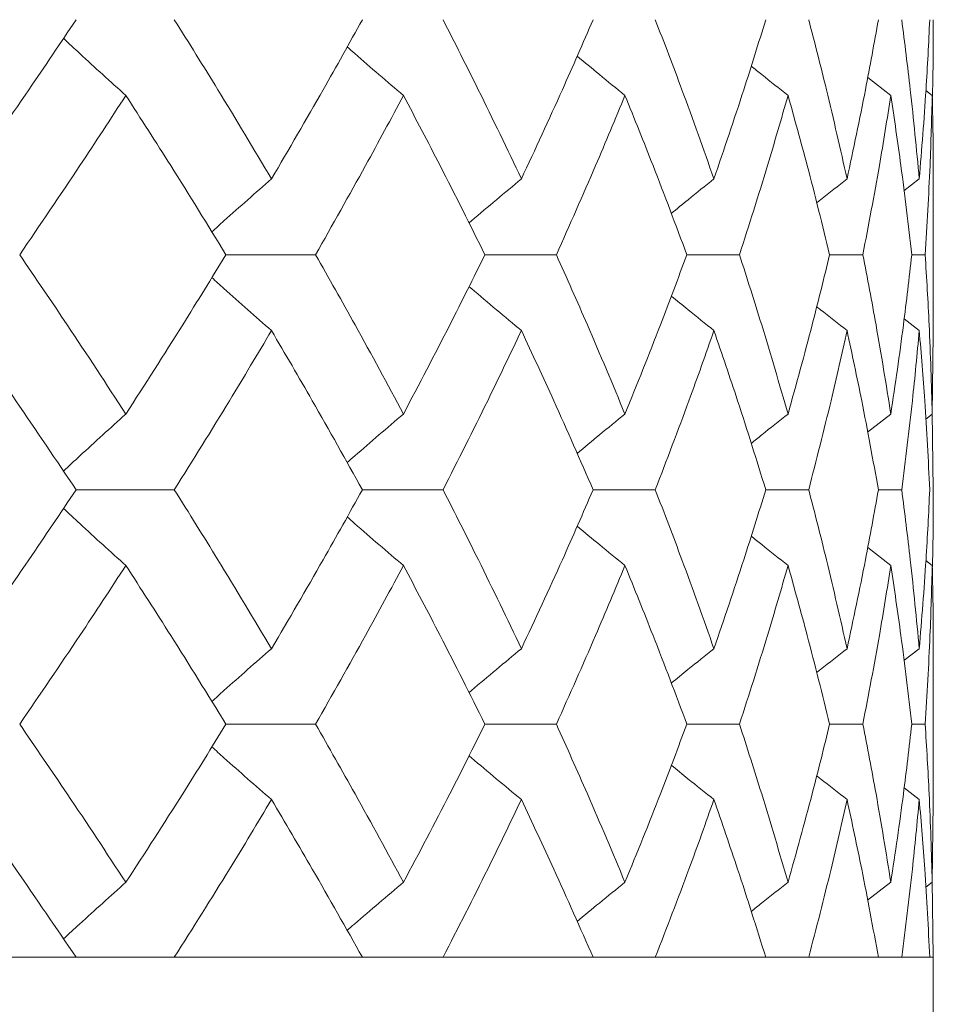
# Model space of a CAD drawing. Header units: inches. Extents: x -4.1 to 23, y -7 to 14.8.
# Tile 104 of 139: x 14.082 to 14.32, y 2.31 to 2.566. Entities that reach past the tile are written whole.
import ezdxf

# ---------------------------------------------------------------- set-up
doc = ezdxf.new("R2010")
doc.units = ezdxf.units.IN
doc.header["$MEASUREMENT"] = 0

msp = doc.modelspace()

# ---------------------------------------------------------------- linework, layer by layer
at = {"color": 7, "linetype": 'Continuous', "lineweight": 15}
for p, q in [((14.30904, 2.5465), (14.30303, 2.55119)), ((14.31982, 2.5465), (14.31817, 2.54777)), ((14.31643, 2.5248), (14.31246, 2.52172)), ((14.32005, 2.48448), (14.32005, 2.52568)), ((14.13612, 2.50508), (14.15942, 2.50508)), ((14.20346, 2.50508), (14.22205, 2.50508)), ((14.25598, 2.50508), (14.26967, 2.50508)), ((14.29313, 2.50508), (14.30176, 2.50508)), ((14.31449, 2.50508), (14.31796, 2.50508)), ((14.31643, 2.48536), (14.3125, 2.48841)), ((14.31982, 2.46366), (14.32002, 2.48448)), ((14.30904, 2.46366), (14.30299, 2.45895)), ((14.31982, 2.46366), (14.31813, 2.46236)), ((14.32005, 2.44396), (14.31982, 2.46413)), ((14.09713, 2.44396), (14.12268, 2.44396)), ((14.1716, 2.44396), (14.19257, 2.44396)), ((14.23161, 2.44396), (14.24777, 2.44396)), ((14.27651, 2.44396), (14.28768, 2.44396)), ((14.3058, 2.44396), (14.31186, 2.44396)), ((14.30904, 2.42427), (14.30303, 2.42895)), ((14.31982, 2.42427), (14.31817, 2.42554)), ((14.31643, 2.40263), (14.31246, 2.39956)), ((14.32005, 2.36254), (14.32005, 2.40351)), ((14.13612, 2.383), (14.15942, 2.383)), ((14.20346, 2.383), (14.22205, 2.383)), ((14.25598, 2.383), (14.26967, 2.383)), ((14.29313, 2.383), (14.30176, 2.383)), ((14.31449, 2.383), (14.31796, 2.383)), ((14.31643, 2.3634), (14.3125, 2.36644)), ((14.31982, 2.34189), (14.32002, 2.36254)), ((14.30904, 2.34189), (14.30299, 2.33722)), ((14.31982, 2.34189), (14.31813, 2.3406)), ((14.32005, 2.32238), (14.31982, 2.34236)), ((11.38405, 2.32238), (14.32005, 2.32238)), ((14.09713, 2.32238), (14.03887, 2.32238)), ((14.1716, 2.32238), (14.12268, 2.32238)), ((14.23161, 2.32238), (14.19257, 2.32238)), ((14.27651, 2.32238), (14.24777, 2.32238)), ((14.3058, 2.32238), (14.28768, 2.32238)), ((14.31916, 2.32238), (14.31186, 2.32238)), ((14.32005, 2.14238), (14.32005, 2.32238))]:
    msp.add_line(p, q, dxfattribs=at)
for points, knots in [([(14.06876, 2.5248), (14.07416, 2.53254), (14.0838, 2.54634), (14.09306, 2.56014), (14.09713, 2.5662)], [0, 0, 0, 0, 0.560136, 1, 1, 1, 1]), ([(14.14795, 2.5248), (14.14334, 2.53254), (14.13511, 2.54634), (14.12648, 2.56014), (14.12268, 2.5662)], [0, 0, 0, 0, 0.560136, 1, 1, 1, 1]), ([(14.14795, 2.5248), (14.15248, 2.53254), (14.16056, 2.54634), (14.16822, 2.56014), (14.1716, 2.5662)], [0, 0, 0, 0, 0.560136, 1, 1, 1, 1]), ([(14.21295, 2.5248), (14.20926, 2.53254), (14.20267, 2.54634), (14.19565, 2.56014), (14.19257, 2.5662)], [0, 0, 0, 0, 0.560136, 1, 1, 1, 1]), ([(14.21295, 2.5248), (14.21655, 2.53254), (14.22297, 2.54634), (14.22897, 2.56014), (14.23161, 2.5662)], [0, 0, 0, 0, 0.560136, 1, 1, 1, 1]), ([(14.26303, 2.5248), (14.2603, 2.53254), (14.25542, 2.54634), (14.25011, 2.56014), (14.24777, 2.5662)], [0, 0, 0, 0, 0.560136, 1, 1, 1, 1]), ([(14.26303, 2.5248), (14.26566, 2.53254), (14.27037, 2.54634), (14.27463, 2.56014), (14.27651, 2.5662)], [0, 0, 0, 0, 0.560136, 1, 1, 1, 1]), ([(14.29765, 2.5248), (14.29591, 2.53254), (14.29281, 2.54634), (14.28925, 2.56014), (14.28768, 2.5662)], [0, 0, 0, 0, 0.560136, 1, 1, 1, 1]), ([(14.29765, 2.5248), (14.29929, 2.53254), (14.30223, 2.54634), (14.30471, 2.56014), (14.3058, 2.5662)], [0, 0, 0, 0, 0.560136, 1, 1, 1, 1]), ([(14.31643, 2.5248), (14.3157, 2.53254), (14.3144, 2.54634), (14.31264, 2.56014), (14.31186, 2.5662)], [0, 0, 0, 0, 0.560136, 1, 1, 1, 1]), ([(14.31643, 2.5248), (14.31707, 2.53254), (14.3182, 2.54634), (14.31887, 2.56014), (14.31916, 2.5662)], [0, 0, 0, 0, 0.560136, 1, 1, 1, 1]), ([(14.31982, 2.54582), (14.31985, 2.54655), (14.32007, 2.55334), (14.32006, 2.56014), (14.32005, 2.5662)], [0, 0, 0, 0, 0.10658, 1, 1, 1, 1]), ([(14.11008, 2.5465), (14.10808, 2.54831), (14.10406, 2.55192), (14.09865, 2.55687), (14.09526, 2.56004), (14.09386, 2.56136)], [0, 0, 0, 0, 0.368702, 0.737405, 1, 1, 1, 1]), ([(14.18227, 2.5465), (14.18015, 2.54831), (14.17591, 2.55192), (14.17103, 2.55613), (14.16829, 2.55856), (14.16764, 2.55913)], [0, 0, 0, 0, 0.432755, 0.865511, 1, 1, 1, 1]), ([(14.23989, 2.5465), (14.23767, 2.54831), (14.23351, 2.5517), (14.22939, 2.55514), (14.22746, 2.55675)], [0, 0, 0, 0, 0.532289, 1, 1, 1, 1]), ([(14.2823, 2.5465), (14.28002, 2.5483), (14.27681, 2.55084), (14.27364, 2.5534), (14.27272, 2.55414)], [0, 0, 0, 0, 0.712979, 1, 1, 1, 1]), ([(14.08246, 2.50508), (14.08772, 2.51281), (14.09712, 2.52662), (14.10612, 2.54043), (14.11008, 2.5465)], [0, 0, 0, 0, 0.560071, 1, 1, 1, 1]), ([(14.13612, 2.50508), (14.13137, 2.51281), (14.12288, 2.52662), (14.11399, 2.54043), (14.11008, 2.5465)], [0, 0, 0, 0, 0.560071, 1, 1, 1, 1]), ([(14.15942, 2.50508), (14.16379, 2.51281), (14.17161, 2.52662), (14.17902, 2.54043), (14.18227, 2.5465)], [0, 0, 0, 0, 0.560071, 1, 1, 1, 1]), ([(14.20346, 2.50508), (14.19962, 2.51281), (14.19276, 2.52662), (14.18548, 2.54043), (14.18227, 2.5465)], [0, 0, 0, 0, 0.5600706, 1, 1, 1, 1]), ([(14.22205, 2.50508), (14.22549, 2.51281), (14.23165, 2.52662), (14.23737, 2.54043), (14.23989, 2.5465)], [0, 0, 0, 0, 0.5600706, 1, 1, 1, 1]), ([(14.25598, 2.50508), (14.2531, 2.51281), (14.24794, 2.52662), (14.24235, 2.54043), (14.23989, 2.5465)], [0, 0, 0, 0, 0.560071, 1, 1, 1, 1]), ([(14.26967, 2.50508), (14.27215, 2.51281), (14.27657, 2.52662), (14.28055, 2.54043), (14.2823, 2.5465)], [0, 0, 0, 0, 0.560071, 1, 1, 1, 1]), ([(14.29313, 2.50508), (14.29123, 2.51281), (14.28784, 2.52662), (14.28399, 2.54043), (14.2823, 2.5465)], [0, 0, 0, 0, 0.560071, 1, 1, 1, 1]), ([(14.30176, 2.50508), (14.30324, 2.51281), (14.30589, 2.52662), (14.30808, 2.54043), (14.30904, 2.5465)], [0, 0, 0, 0, 0.560071, 1, 1, 1, 1]), ([(14.31449, 2.50508), (14.31359, 2.51281), (14.312, 2.52662), (14.30994, 2.54043), (14.30904, 2.5465)], [0, 0, 0, 0, 0.5600706, 1, 1, 1, 1]), ([(14.31796, 2.50508), (14.31843, 2.51281), (14.31927, 2.52662), (14.31965, 2.54043), (14.31982, 2.5465)], [0, 0, 0, 0, 0.560071, 1, 1, 1, 1]), ([(14.32002, 2.52568), (14.32003, 2.52655), (14.32011, 2.53349), (14.31995, 2.54043), (14.31982, 2.5465)], [0, 0, 0, 0, 0.124909, 1, 1, 1, 1]), ([(14.14795, 2.5248), (14.14589, 2.52299), (14.14176, 2.51938), (14.13658, 2.51479), (14.13349, 2.51198), (14.13244, 2.51102)], [0, 0, 0, 0, 0.39731, 0.79462, 1, 1, 1, 1]), ([(14.21295, 2.5248), (14.21078, 2.52299), (14.20644, 2.51938), (14.20189, 2.51555), (14.19953, 2.51351), (14.19932, 2.51332)], [0, 0, 0, 0, 0.475697, 0.951395, 1, 1, 1, 1]), ([(14.26303, 2.5248), (14.26078, 2.523), (14.25706, 2.52001), (14.25337, 2.51699), (14.25192, 2.5158)], [0, 0, 0, 0, 0.60574, 1, 1, 1, 1]), ([(14.29765, 2.5248), (14.29534, 2.523), (14.29269, 2.52093), (14.29007, 2.51883), (14.28973, 2.51857)], [0, 0, 0, 0, 0.872101, 1, 1, 1, 1]), ([(14.11008, 2.46366), (14.10503, 2.47139), (14.09601, 2.4852), (14.0866, 2.499), (14.08246, 2.50508)], [0, 0, 0, 0, 0.559933, 1, 1, 1, 1]), ([(14.11008, 2.46366), (14.11505, 2.47139), (14.12392, 2.4852), (14.13239, 2.499), (14.13612, 2.50508)], [0, 0, 0, 0, 0.559933, 1, 1, 1, 1]), ([(14.18227, 2.46366), (14.17812, 2.47139), (14.1707, 2.4852), (14.16286, 2.499), (14.15942, 2.50508)], [0, 0, 0, 0, 0.559933, 1, 1, 1, 1]), ([(14.18227, 2.46366), (14.18634, 2.47139), (14.1936, 2.4852), (14.20045, 2.499), (14.20346, 2.50508)], [0, 0, 0, 0, 0.559933, 1, 1, 1, 1]), ([(14.23989, 2.46366), (14.23667, 2.47139), (14.23094, 2.4852), (14.22476, 2.499), (14.22205, 2.50508)], [0, 0, 0, 0, 0.559933, 1, 1, 1, 1]), ([(14.23989, 2.46366), (14.24301, 2.47139), (14.24859, 2.4852), (14.25372, 2.499), (14.25598, 2.50508)], [0, 0, 0, 0, 0.559933, 1, 1, 1, 1]), ([(14.2823, 2.46366), (14.28006, 2.47139), (14.27607, 2.4852), (14.27162, 2.499), (14.26967, 2.50508)], [0, 0, 0, 0, 0.559933, 1, 1, 1, 1]), ([(14.2823, 2.46366), (14.28444, 2.47139), (14.28827, 2.4852), (14.29164, 2.499), (14.29313, 2.50508)], [0, 0, 0, 0, 0.559933, 1, 1, 1, 1]), ([(14.30904, 2.46366), (14.3078, 2.47139), (14.30559, 2.4852), (14.30293, 2.499), (14.30176, 2.50508)], [0, 0, 0, 0, 0.559933, 1, 1, 1, 1]), ([(14.30904, 2.46366), (14.31018, 2.47139), (14.31222, 2.4852), (14.31379, 2.499), (14.31449, 2.50508)], [0, 0, 0, 0, 0.559933, 1, 1, 1, 1]), ([(14.31982, 2.46366), (14.31959, 2.47139), (14.3192, 2.4852), (14.31834, 2.499), (14.31796, 2.50508)], [0, 0, 0, 0, 0.559933, 1, 1, 1, 1]), ([(14.14795, 2.48536), (14.14589, 2.48717), (14.14176, 2.49078), (14.13658, 2.49537), (14.1335, 2.49818), (14.13245, 2.49913)], [0, 0, 0, 0, 0.39754, 0.795081, 1, 1, 1, 1]), ([(14.21295, 2.48536), (14.21078, 2.48717), (14.20644, 2.49079), (14.2019, 2.49461), (14.19954, 2.49664), (14.19933, 2.49683)], [0, 0, 0, 0, 0.476197, 0.952395, 1, 1, 1, 1]), ([(14.26303, 2.48536), (14.26078, 2.48716), (14.25707, 2.49014), (14.25339, 2.49316), (14.25194, 2.49434)], [0, 0, 0, 0, 0.60689, 1, 1, 1, 1]), ([(14.29765, 2.48536), (14.29534, 2.48716), (14.2927, 2.48922), (14.29009, 2.49131), (14.28976, 2.49157)], [0, 0, 0, 0, 0.875383, 1, 1, 1, 1]), ([(14.09713, 2.44396), (14.09194, 2.45168), (14.08267, 2.46548), (14.07301, 2.47928), (14.06876, 2.48536)], [0, 0, 0, 0, 0.559868, 1, 1, 1, 1]), ([(14.12268, 2.44396), (14.12751, 2.45168), (14.13613, 2.46548), (14.14434, 2.47928), (14.14795, 2.48536)], [0, 0, 0, 0, 0.559868, 1, 1, 1, 1]), ([(14.1716, 2.44396), (14.16729, 2.45168), (14.15961, 2.46548), (14.15152, 2.47928), (14.14795, 2.48536)], [0, 0, 0, 0, 0.5598675, 1, 1, 1, 1]), ([(14.19257, 2.44396), (14.19649, 2.45168), (14.20348, 2.46548), (14.21005, 2.47928), (14.21295, 2.48536)], [0, 0, 0, 0, 0.559868, 1, 1, 1, 1]), ([(14.23161, 2.44396), (14.22824, 2.45168), (14.22223, 2.46548), (14.21578, 2.47928), (14.21295, 2.48536)], [0, 0, 0, 0, 0.559868, 1, 1, 1, 1]), ([(14.24777, 2.44396), (14.25074, 2.45168), (14.25604, 2.46548), (14.26089, 2.47928), (14.26303, 2.48536)], [0, 0, 0, 0, 0.559868, 1, 1, 1, 1]), ([(14.27651, 2.44396), (14.27411, 2.45168), (14.26983, 2.46548), (14.26511, 2.47928), (14.26303, 2.48536)], [0, 0, 0, 0, 0.5598675, 1, 1, 1, 1]), ([(14.28768, 2.44396), (14.28966, 2.45168), (14.2932, 2.46548), (14.29629, 2.47928), (14.29765, 2.48536)], [0, 0, 0, 0, 0.559868, 1, 1, 1, 1]), ([(14.3058, 2.44396), (14.3044, 2.45168), (14.3019, 2.46548), (14.29895, 2.47928), (14.29765, 2.48536)], [0, 0, 0, 0, 0.559868, 1, 1, 1, 1]), ([(14.31186, 2.44396), (14.31284, 2.45168), (14.31458, 2.46548), (14.31587, 2.47928), (14.31643, 2.48536)], [0, 0, 0, 0, 0.559868, 1, 1, 1, 1]), ([(14.31916, 2.44396), (14.31878, 2.45168), (14.31809, 2.46548), (14.31694, 2.47928), (14.31643, 2.48536)], [0, 0, 0, 0, 0.559868, 1, 1, 1, 1]), ([(14.11008, 2.46366), (14.10808, 2.46185), (14.10406, 2.45824), (14.09865, 2.45329), (14.09526, 2.45012), (14.09385, 2.4488)], [0, 0, 0, 0, 0.368553, 0.737106, 1, 1, 1, 1]), ([(14.18227, 2.46366), (14.18015, 2.46185), (14.17591, 2.45824), (14.17103, 2.45402), (14.16828, 2.4516), (14.16763, 2.45102)], [0, 0, 0, 0, 0.432425, 0.864851, 1, 1, 1, 1]), ([(14.23989, 2.46366), (14.23767, 2.46186), (14.23351, 2.45846), (14.22937, 2.45501), (14.22744, 2.4534)], [0, 0, 0, 0, 0.531557, 1, 1, 1, 1]), ([(14.2823, 2.46366), (14.28002, 2.46186), (14.2768, 2.45932), (14.27362, 2.45675), (14.2727, 2.456)], [0, 0, 0, 0, 0.711142, 1, 1, 1, 1]), ([(14.06876, 2.40263), (14.07416, 2.41034), (14.08381, 2.42411), (14.09306, 2.43789), (14.09713, 2.44396)], [0, 0, 0, 0, 0.55973, 1, 1, 1, 1]), ([(14.14795, 2.40263), (14.14335, 2.41034), (14.13511, 2.42411), (14.12648, 2.43789), (14.12268, 2.44396)], [0, 0, 0, 0, 0.55973, 1, 1, 1, 1]), ([(14.14795, 2.40263), (14.15248, 2.41034), (14.16056, 2.42411), (14.16822, 2.43789), (14.1716, 2.44396)], [0, 0, 0, 0, 0.55973, 1, 1, 1, 1]), ([(14.21295, 2.40263), (14.20926, 2.41034), (14.20267, 2.42411), (14.19566, 2.43789), (14.19257, 2.44396)], [0, 0, 0, 0, 0.55973, 1, 1, 1, 1]), ([(14.21295, 2.40263), (14.21655, 2.41034), (14.22298, 2.42411), (14.22897, 2.43789), (14.23161, 2.44396)], [0, 0, 0, 0, 0.55973, 1, 1, 1, 1]), ([(14.26303, 2.40263), (14.2603, 2.41034), (14.25542, 2.42411), (14.25011, 2.43789), (14.24777, 2.44396)], [0, 0, 0, 0, 0.55973, 1, 1, 1, 1]), ([(14.26303, 2.40263), (14.26566, 2.41034), (14.27037, 2.42411), (14.27463, 2.43789), (14.27651, 2.44396)], [0, 0, 0, 0, 0.55973, 1, 1, 1, 1]), ([(14.29765, 2.40263), (14.29591, 2.41034), (14.2928, 2.42411), (14.28925, 2.43789), (14.28768, 2.44396)], [0, 0, 0, 0, 0.55973, 1, 1, 1, 1]), ([(14.29765, 2.40263), (14.29929, 2.41034), (14.30223, 2.42411), (14.30471, 2.43789), (14.3058, 2.44396)], [0, 0, 0, 0, 0.55973, 1, 1, 1, 1]), ([(14.31643, 2.40263), (14.3157, 2.41034), (14.3144, 2.42411), (14.31264, 2.43789), (14.31186, 2.44396)], [0, 0, 0, 0, 0.55973, 1, 1, 1, 1]), ([(14.31643, 2.40263), (14.31707, 2.41034), (14.3182, 2.42411), (14.31887, 2.43789), (14.31916, 2.44396)], [0, 0, 0, 0, 0.55973, 1, 1, 1, 1]), ([(14.31982, 2.4236), (14.31985, 2.42432), (14.32007, 2.4311), (14.32006, 2.43789), (14.32005, 2.44396)], [0, 0, 0, 0, 0.106178, 1, 1, 1, 1]), ([(14.11008, 2.42427), (14.10808, 2.42608), (14.10406, 2.42969), (14.09865, 2.43463), (14.09526, 2.4378), (14.09386, 2.43911)], [0, 0, 0, 0, 0.368829, 0.737658, 1, 1, 1, 1]), ([(14.18227, 2.42427), (14.18015, 2.42608), (14.17591, 2.42969), (14.17102, 2.43389), (14.16828, 2.43632), (14.16764, 2.43689)], [0, 0, 0, 0, 0.432912, 0.865823, 1, 1, 1, 1]), ([(14.23989, 2.42427), (14.23767, 2.42607), (14.23351, 2.42946), (14.22938, 2.4329), (14.22745, 2.4345)], [0, 0, 0, 0, 0.532499, 1, 1, 1, 1]), ([(14.2823, 2.42427), (14.28001, 2.42607), (14.27681, 2.4286), (14.27363, 2.43116), (14.27272, 2.4319)], [0, 0, 0, 0, 0.713291, 1, 1, 1, 1]), ([(14.08246, 2.383), (14.08772, 2.3907), (14.09712, 2.40444), (14.10612, 2.41821), (14.11008, 2.42427)], [0, 0, 0, 0, 0.559665, 1, 1, 1, 1]), ([(14.13612, 2.383), (14.13137, 2.3907), (14.12288, 2.40444), (14.11399, 2.41821), (14.11008, 2.42427)], [0, 0, 0, 0, 0.559665, 1, 1, 1, 1]), ([(14.15942, 2.383), (14.16379, 2.3907), (14.17161, 2.40444), (14.17901, 2.41821), (14.18227, 2.42427)], [0, 0, 0, 0, 0.559665, 1, 1, 1, 1]), ([(14.20346, 2.383), (14.19962, 2.3907), (14.19275, 2.40444), (14.18548, 2.41821), (14.18227, 2.42427)], [0, 0, 0, 0, 0.559665, 1, 1, 1, 1]), ([(14.22205, 2.383), (14.22549, 2.3907), (14.23165, 2.40444), (14.23737, 2.41821), (14.23989, 2.42427)], [0, 0, 0, 0, 0.559665, 1, 1, 1, 1]), ([(14.25598, 2.383), (14.2531, 2.3907), (14.24794, 2.40444), (14.24235, 2.41821), (14.23989, 2.42427)], [0, 0, 0, 0, 0.5596645, 1, 1, 1, 1]), ([(14.26967, 2.383), (14.27215, 2.3907), (14.27657, 2.40444), (14.28055, 2.41821), (14.2823, 2.42427)], [0, 0, 0, 0, 0.5596645, 1, 1, 1, 1]), ([(14.29313, 2.383), (14.29123, 2.3907), (14.28783, 2.40444), (14.28399, 2.41821), (14.2823, 2.42427)], [0, 0, 0, 0, 0.559665, 1, 1, 1, 1]), ([(14.30176, 2.383), (14.30324, 2.3907), (14.30589, 2.40444), (14.30808, 2.41821), (14.30904, 2.42427)], [0, 0, 0, 0, 0.559665, 1, 1, 1, 1]), ([(14.31449, 2.383), (14.31359, 2.3907), (14.312, 2.40444), (14.30994, 2.41821), (14.30904, 2.42427)], [0, 0, 0, 0, 0.559665, 1, 1, 1, 1]), ([(14.31796, 2.383), (14.31843, 2.3907), (14.31927, 2.40444), (14.31965, 2.41821), (14.31982, 2.42427)], [0, 0, 0, 0, 0.559665, 1, 1, 1, 1]), ([(14.32002, 2.40351), (14.32003, 2.40437), (14.32011, 2.41128), (14.31995, 2.41821), (14.31982, 2.42427)], [0, 0, 0, 0, 0.124375, 1, 1, 1, 1]), ([(14.14795, 2.40263), (14.14588, 2.40083), (14.14175, 2.39722), (14.13657, 2.39265), (14.13349, 2.38986), (14.13244, 2.38891)], [0, 0, 0, 0, 0.398014, 0.796028, 1, 1, 1, 1]), ([(14.21295, 2.40263), (14.21077, 2.40083), (14.20643, 2.39722), (14.20189, 2.39341), (14.19953, 2.39138), (14.19932, 2.3912)], [0, 0, 0, 0, 0.47653, 0.95306, 1, 1, 1, 1]), ([(14.26303, 2.40263), (14.26077, 2.40083), (14.25706, 2.39786), (14.25337, 2.39485), (14.25192, 2.39367)], [0, 0, 0, 0, 0.606782, 1, 1, 1, 1]), ([(14.29765, 2.40263), (14.29534, 2.40083), (14.29269, 2.39877), (14.29007, 2.39669), (14.28973, 2.39642)], [0, 0, 0, 0, 0.873558, 1, 1, 1, 1]), ([(14.11008, 2.34189), (14.10503, 2.34955), (14.09601, 2.36324), (14.0866, 2.37696), (14.08246, 2.383)], [0, 0, 0, 0, 0.559527, 1, 1, 1, 1]), ([(14.11008, 2.34189), (14.11505, 2.34955), (14.12393, 2.36324), (14.13239, 2.37696), (14.13612, 2.383)], [0, 0, 0, 0, 0.559527, 1, 1, 1, 1]), ([(14.18227, 2.34189), (14.17812, 2.34955), (14.17069, 2.36324), (14.16286, 2.37696), (14.15942, 2.383)], [0, 0, 0, 0, 0.559527, 1, 1, 1, 1]), ([(14.18227, 2.34189), (14.18634, 2.34955), (14.19361, 2.36324), (14.20044, 2.37696), (14.20346, 2.383)], [0, 0, 0, 0, 0.559527, 1, 1, 1, 1]), ([(14.23989, 2.34189), (14.23668, 2.34955), (14.23093, 2.36324), (14.22476, 2.37696), (14.22205, 2.383)], [0, 0, 0, 0, 0.559527, 1, 1, 1, 1]), ([(14.23989, 2.34189), (14.24301, 2.34955), (14.24859, 2.36324), (14.25372, 2.37696), (14.25598, 2.383)], [0, 0, 0, 0, 0.559527, 1, 1, 1, 1]), ([(14.2823, 2.34189), (14.28006, 2.34955), (14.27606, 2.36324), (14.27162, 2.37696), (14.26967, 2.383)], [0, 0, 0, 0, 0.559527, 1, 1, 1, 1]), ([(14.2823, 2.34189), (14.28444, 2.34955), (14.28827, 2.36324), (14.29164, 2.37696), (14.29313, 2.383)], [0, 0, 0, 0, 0.5595273, 1, 1, 1, 1]), ([(14.30904, 2.34189), (14.3078, 2.34955), (14.30559, 2.36324), (14.30293, 2.37696), (14.30176, 2.383)], [0, 0, 0, 0, 0.559527, 1, 1, 1, 1]), ([(14.30904, 2.34189), (14.31018, 2.34955), (14.31222, 2.36324), (14.31379, 2.37696), (14.31449, 2.383)], [0, 0, 0, 0, 0.559527, 1, 1, 1, 1]), ([(14.31982, 2.34189), (14.31959, 2.34955), (14.3192, 2.36324), (14.31834, 2.37696), (14.31796, 2.383)], [0, 0, 0, 0, 0.559527, 1, 1, 1, 1]), ([(14.14795, 2.3634), (14.14588, 2.36521), (14.14174, 2.36881), (14.13657, 2.37336), (14.13349, 2.37615), (14.13245, 2.37709)], [0, 0, 0, 0, 0.398509, 0.797018, 1, 1, 1, 1]), ([(14.21295, 2.3634), (14.21077, 2.36521), (14.20642, 2.36881), (14.20188, 2.37261), (14.19953, 2.37462), (14.19933, 2.3748)], [0, 0, 0, 0, 0.477365, 0.954731, 1, 1, 1, 1]), ([(14.26303, 2.3634), (14.26077, 2.3652), (14.25706, 2.36816), (14.25338, 2.37116), (14.25194, 2.37233)], [0, 0, 0, 0, 0.608395, 1, 1, 1, 1]), ([(14.29765, 2.3634), (14.29534, 2.3652), (14.2927, 2.36725), (14.29008, 2.36932), (14.28976, 2.36958)], [0, 0, 0, 0, 0.877599, 1, 1, 1, 1]), ([(14.09713, 2.32238), (14.09194, 2.33002), (14.08266, 2.34368), (14.07301, 2.35737), (14.06876, 2.3634)], [0, 0, 0, 0, 0.559462, 1, 1, 1, 1]), ([(14.12268, 2.32238), (14.1275, 2.33002), (14.13613, 2.34368), (14.14434, 2.35737), (14.14795, 2.3634)], [0, 0, 0, 0, 0.559462, 1, 1, 1, 1]), ([(14.1716, 2.32238), (14.1673, 2.33002), (14.15961, 2.34368), (14.15152, 2.35737), (14.14795, 2.3634)], [0, 0, 0, 0, 0.559462, 1, 1, 1, 1]), ([(14.19257, 2.32238), (14.19649, 2.33002), (14.20349, 2.34368), (14.21005, 2.35737), (14.21295, 2.3634)], [0, 0, 0, 0, 0.559462, 1, 1, 1, 1]), ([(14.23161, 2.32238), (14.22824, 2.33002), (14.22222, 2.34368), (14.21578, 2.35737), (14.21295, 2.3634)], [0, 0, 0, 0, 0.559462, 1, 1, 1, 1]), ([(14.24777, 2.32238), (14.25074, 2.33002), (14.25604, 2.34368), (14.26089, 2.35737), (14.26303, 2.3634)], [0, 0, 0, 0, 0.559462, 1, 1, 1, 1]), ([(14.27651, 2.32238), (14.27411, 2.33002), (14.26983, 2.34368), (14.26511, 2.35737), (14.26303, 2.3634)], [0, 0, 0, 0, 0.559462, 1, 1, 1, 1]), ([(14.28768, 2.32238), (14.28966, 2.33002), (14.29321, 2.34368), (14.29629, 2.35737), (14.29765, 2.3634)], [0, 0, 0, 0, 0.559462, 1, 1, 1, 1]), ([(14.3058, 2.32238), (14.3044, 2.33002), (14.3019, 2.34368), (14.29895, 2.35737), (14.29765, 2.3634)], [0, 0, 0, 0, 0.559462, 1, 1, 1, 1]), ([(14.31186, 2.32238), (14.31284, 2.33002), (14.31458, 2.34368), (14.31587, 2.35737), (14.31643, 2.3634)], [0, 0, 0, 0, 0.559462, 1, 1, 1, 1]), ([(14.31916, 2.32238), (14.31878, 2.33002), (14.31809, 2.34368), (14.31694, 2.35737), (14.31643, 2.3634)], [0, 0, 0, 0, 0.559462, 1, 1, 1, 1]), ([(14.11008, 2.34189), (14.10807, 2.34009), (14.10404, 2.33649), (14.09863, 2.3316), (14.09525, 2.32846), (14.09385, 2.32717)], [0, 0, 0, 0, 0.369977, 0.739953, 1, 1, 1, 1]), ([(14.18227, 2.34189), (14.18014, 2.34009), (14.17589, 2.33649), (14.171, 2.33232), (14.16826, 2.32993), (14.16763, 2.32937)], [0, 0, 0, 0, 0.434088, 0.868175, 1, 1, 1, 1]), ([(14.23989, 2.34189), (14.23767, 2.34009), (14.2335, 2.33673), (14.22937, 2.33332), (14.22744, 2.33173)], [0, 0, 0, 0, 0.533578, 1, 1, 1, 1]), ([(14.2823, 2.34189), (14.28001, 2.34009), (14.2768, 2.33758), (14.27361, 2.33503), (14.2727, 2.3343)], [0, 0, 0, 0, 0.713818, 1, 1, 1, 1])]:
    msp.add_open_spline(points, degree=3, knots=knots, dxfattribs=at)

doc.saveas('drawing.dxf')
